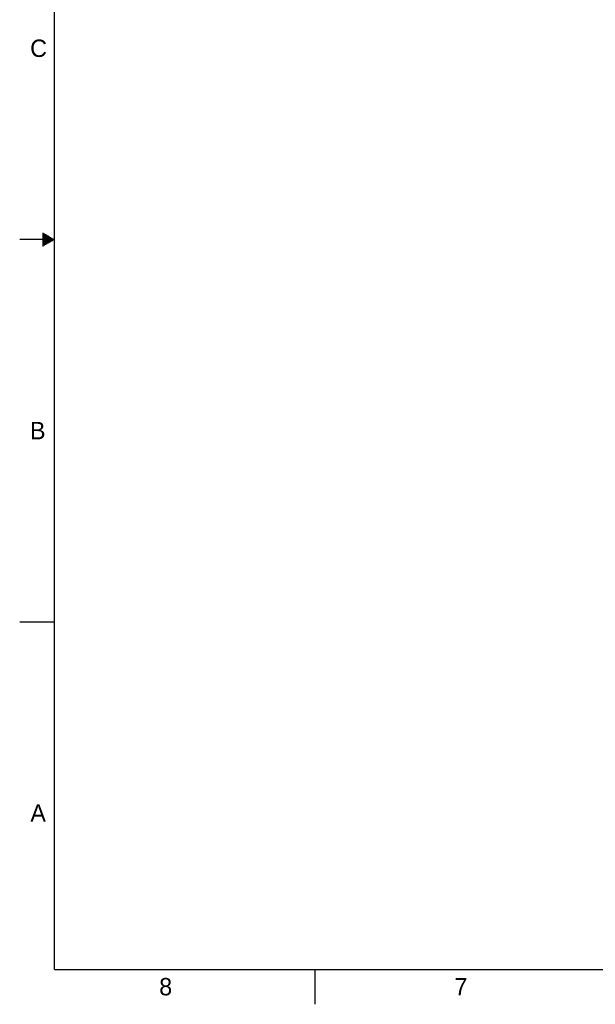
# Model space of a CAD drawing. Header units: inches. Extents: x 0 to 34, y 0 to 22.
# Tile 1 of 23: x 0 to 8.3, y 0 to 14.2. Entities that reach past the tile are written whole.
import ezdxf

# ---------------------------------------------------------------- set-up
doc = ezdxf.new("R2010")
doc.units = ezdxf.units.IN
doc.header["$LTSCALE"] = 1.87
doc.header["$MEASUREMENT"] = 0
doc.layers.get('0').update_dxf_attribs({"linetype": 'CONTINUOUS'})
doc.styles.add('TEXTSTYLE_2', font='txt')

msp = doc.modelspace()

# ---------------------------------------------------------------- linework, layer by layer
at = {"color": 2, "linetype": 'CONTINUOUS'}
for p, q in [((0.3303, 11.09), (0.3441, 11.09)), ((0.3303, 11.08), (0.3614, 11.08)), ((0.3303, 11.07), (0.3788, 11.07)), ((0.3303, 11.06), (0.3961, 11.06)), ((0.3303, 11.05), (0.4134, 11.05)), ((0.5, 11), (0, 11)), ((0.3303, 11.04), (0.4307, 11.04)), ((0.3303, 11.03), (0.448, 11.03)), ((0.3303, 11.02), (0.4654, 11.02)), ((0.3303, 11.01), (0.4827, 11.01)), ((0.3303, 10.99), (0.4827, 10.99)), ((0.3303, 10.98), (0.4654, 10.98)), ((0.3303, 10.97), (0.448, 10.97)), ((0.3303, 10.96), (0.4307, 10.96)), ((0.3303, 10.95), (0.4134, 10.95)), ((0.3303, 10.94), (0.3961, 10.94)), ((0.3303, 10.93), (0.3788, 10.93)), ((0.3303, 10.92), (0.3614, 10.92)), ((0.3303, 10.91), (0.3441, 10.91)), ((0, 5.5), (0.5, 5.5)), ((4.25, 0), (4.25, 0.5))]:
    msp.add_line(p, q, dxfattribs=at)
at = {"color": 7, "linetype": 'CONTINUOUS', "const_width": 0.02}
for points in [[(0.5, 21.5), (0.5, 0.5)], [(0.5, 0.5), (33.5, 0.5)]]:
    msp.add_lwpolyline(points, dxfattribs=at)

# ---------------------------------------------------------------- texts
at = {"color": 2, "linetype": 'CONTINUOUS', "char_height": 0.25, "width": 0.25, "attachment_point": 1, "line_spacing_factor": 0.9, "style": 'TEXTSTYLE_2'}
for s, insert in [('C', (0.1508, 13.8746)), ('B', (0.1484, 8.3757)), ('A', (0.1541, 2.8761)), ('8', (2.0074, 0.3791)), ('7', (6.2553, 0.3787))]:
    msp.add_mtext(s, dxfattribs=dict(at, insert=insert))

doc.saveas('drawing.dxf')
